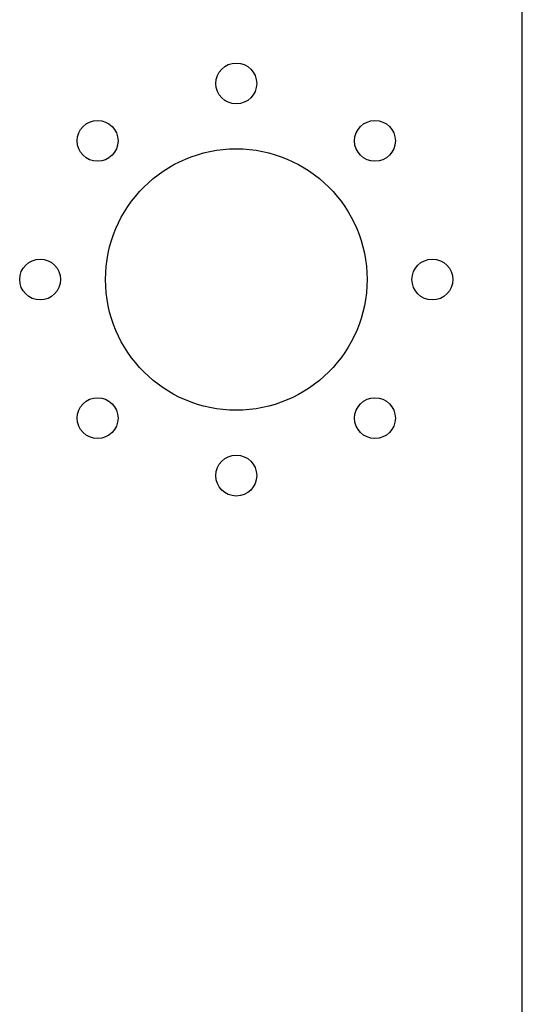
# Model space of a CAD drawing. Header units: millimetres. Extents: x 41 to 95.7, y -150.6 to -95.8.
# Tile 12 of 13: x 74.2 to 80.3, y -118 to -106. Entities that reach past the tile are written whole.
import ezdxf

# ---------------------------------------------------------------- set-up
doc = ezdxf.new("R2010")
doc.units = ezdxf.units.MM
doc.layers.add('BLACK', color=7, linetype='Continuous')

msp = doc.modelspace()

# ---------------------------------------------------------------- linework, layer by layer
at = {"layer": 'BLACK', "color": 7, "linetype": 'Continuous'}
msp.add_line((80.3095, -150.632), (80.3095, -105.632), dxfattribs=at)
for centre, radius in [((76.8095, -106.732), 0.25), ((75.1124, -107.435), 0.25), ((78.5066, -107.435), 0.25), ((76.8095, -109.132), 1.6), ((74.4095, -109.132), 0.25), ((79.2095, -109.132), 0.25), ((75.1124, -110.829), 0.25), ((78.5066, -110.829), 0.25), ((76.8095, -111.532), 0.25)]:
    msp.add_circle(centre, radius, dxfattribs=at)

doc.saveas('drawing.dxf')
